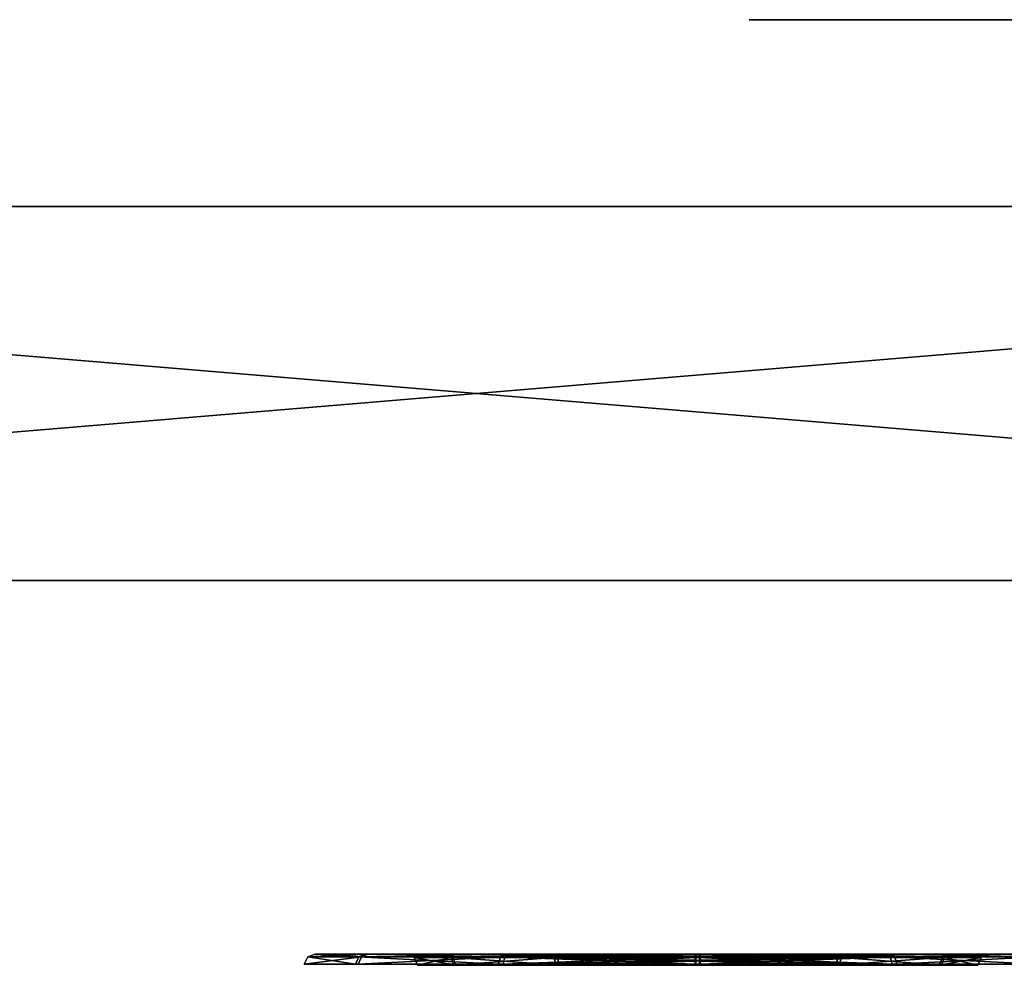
# Model space of a CAD drawing. Header units: millimetres. Extents: x -150 to 150, y -85 to 1149.
# Tile 78 of 256: x -126.81 to -124.18, y 1014.37 to 1016.9. Entities that reach past the tile are written whole.
import ezdxf

# ---------------------------------------------------------------- set-up
doc = ezdxf.new("R2010")
doc.units = ezdxf.units.MM
doc.header["$LTSCALE"] = 21.359881
for name, color, linetype in [('8718', 7, 'CONTINUOUS'), ('8719', 7, 'CONTINUOUS'), ('8720', 7, 'CONTINUOUS'), ('8721', 7, 'CONTINUOUS'), ('8722', 7, 'CONTINUOUS'), ('8723', 7, 'CONTINUOUS'), ('8724', 7, 'CONTINUOUS'), ('8725', 7, 'CONTINUOUS'), ('8997', 7, 'CONTINUOUS'), ('9017', 7, 'CONTINUOUS'), ('9018', 7, 'CONTINUOUS'), ('9019', 7, 'CONTINUOUS')]:
    doc.layers.add(name, color=color, linetype=linetype)

msp = doc.modelspace()

# ---------------------------------------------------------------- linework, layer by layer
at = {"layer": '8718', "linetype": 'CONTINUOUS'}
for points in [[(-125.7588, 1014.3912, 299.9949), (-125.6596, 1014.3912, 300.375), (-125.75, 1014.37, 299.995), (-125.7588, 1014.3912, 299.9949)], [(-125.6546, 1014.3912, 299.6162), (-125.7588, 1014.3912, 299.9949), (-125.647, 1014.37, 299.6207), (-125.6546, 1014.3912, 299.6162)], [(-125.647, 1014.37, 299.6207), (-125.7588, 1014.3912, 299.9949), (-125.75, 1014.37, 299.995), (-125.647, 1014.37, 299.6207)], [(-125.75, 1014.37, 299.995), (-125.6596, 1014.3912, 300.375), (-125.652, 1014.37, 300.3707), (-125.75, 1014.37, 299.995)], [(-125.6596, 1014.3912, 300.375), (-125.3838, 1014.3912, 300.6546), (-125.652, 1014.37, 300.3707), (-125.6596, 1014.3912, 300.375)], [(-125.375, 1014.3912, 299.3404), (-125.6546, 1014.3912, 299.6162), (-125.3707, 1014.37, 299.348), (-125.375, 1014.3912, 299.3404)], [(-125.3707, 1014.37, 299.348), (-125.6546, 1014.3912, 299.6162), (-125.647, 1014.37, 299.6207), (-125.3707, 1014.37, 299.348)], [(-125.652, 1014.37, 300.3707), (-125.3838, 1014.3912, 300.6546), (-125.3793, 1014.37, 300.647), (-125.652, 1014.37, 300.3707)], [(-125.3838, 1014.3912, 300.6546), (-125.0051, 1014.3912, 300.7588), (-125.3793, 1014.37, 300.647), (-125.3838, 1014.3912, 300.6546)], [(-125.0051, 1014.3912, 300.7588), (-125.005, 1014.3815, 300.7523), (-125.3793, 1014.37, 300.647), (-125.0051, 1014.3912, 300.7588)], [(-125.005, 1014.3815, 300.7523), (-125.005, 1014.37, 300.75), (-125.3793, 1014.37, 300.647), (-125.005, 1014.3815, 300.7523)], [(-124.9949, 1014.3912, 299.2412), (-125.375, 1014.3912, 299.3404), (-124.995, 1014.3815, 299.2477), (-124.9949, 1014.3912, 299.2412)], [(-124.995, 1014.3815, 299.2477), (-125.375, 1014.3912, 299.3404), (-124.995, 1014.37, 299.25), (-124.995, 1014.3815, 299.2477)], [(-124.995, 1014.37, 299.25), (-125.375, 1014.3912, 299.3404), (-125.3707, 1014.37, 299.348), (-124.995, 1014.37, 299.25)]]:
    msp.add_3dface(points, dxfattribs=at)
at = {"layer": '8719', "linetype": 'CONTINUOUS'}
for points in [[(-125.6596, 1014.3912, 300.375), (-125.7588, 1014.3912, 299.9949), (-125.78, 1014.4, 299.9961), (-125.6596, 1014.3912, 300.375)], [(-125.6774, 1014.4, 300.3867), (-125.6596, 1014.3912, 300.375), (-125.78, 1014.4, 299.9961), (-125.6774, 1014.4, 300.3867)], [(-125.78, 1014.4, 299.9961), (-125.7588, 1014.3912, 299.9949), (-125.6739, 1014.4, 299.6073), (-125.78, 1014.4, 299.9961)], [(-125.7588, 1014.3912, 299.9949), (-125.6546, 1014.3912, 299.6162), (-125.6739, 1014.4, 299.6073), (-125.7588, 1014.3912, 299.9949)], [(-125.3946, 1014.4, 300.6728), (-125.6596, 1014.3912, 300.375), (-125.6774, 1014.4, 300.3867), (-125.3946, 1014.4, 300.6728)], [(-125.6739, 1014.4, 299.6073), (-125.6546, 1014.3912, 299.6162), (-125.3876, 1014.4, 299.3231), (-125.6739, 1014.4, 299.6073)], [(-125.3838, 1014.3912, 300.6546), (-125.6596, 1014.3912, 300.375), (-125.3946, 1014.4, 300.6728), (-125.3838, 1014.3912, 300.6546)], [(-125.6546, 1014.3912, 299.6162), (-125.375, 1014.3912, 299.3404), (-125.3876, 1014.4, 299.3231), (-125.6546, 1014.3912, 299.6162)], [(-125.0052, 1014.4, 300.78), (-125.3838, 1014.3912, 300.6546), (-125.3946, 1014.4, 300.6728), (-125.0052, 1014.4, 300.78)], [(-125.3876, 1014.4, 299.3231), (-125.375, 1014.3912, 299.3404), (-125.1979, 1014.4, 299.2455), (-125.3876, 1014.4, 299.3231)], [(-125.3838, 1014.3912, 300.6546), (-125.0052, 1014.4, 300.78), (-125.0051, 1014.3977, 300.7685), (-125.3838, 1014.3912, 300.6546)], [(-125.0051, 1014.3912, 300.7588), (-125.3838, 1014.3912, 300.6546), (-125.0051, 1014.3977, 300.7685), (-125.0051, 1014.3912, 300.7588)], [(-125.375, 1014.3912, 299.3404), (-124.9949, 1014.3912, 299.2412), (-125.1979, 1014.4, 299.2455), (-125.375, 1014.3912, 299.3404)], [(-125.1979, 1014.4, 299.2455), (-124.9949, 1014.3912, 299.2412), (-124.9949, 1014.3977, 299.2315), (-125.1979, 1014.4, 299.2455)], [(-124.9948, 1014.4, 299.22), (-125.1979, 1014.4, 299.2455), (-124.9949, 1014.3977, 299.2315), (-124.9948, 1014.4, 299.22)]]:
    msp.add_3dface(points, dxfattribs=at)
at = {"layer": '8720', "linetype": 'CONTINUOUS'}
for points in [[(-125.005, 1014.3815, 300.7523), (-125.0051, 1014.3912, 300.7588), (-124.625, 1014.3912, 300.6596), (-125.005, 1014.3815, 300.7523)], [(-125.005, 1014.37, 300.75), (-125.005, 1014.3815, 300.7523), (-124.625, 1014.3912, 300.6596), (-125.005, 1014.37, 300.75)], [(-125.005, 1014.37, 300.75), (-124.625, 1014.3912, 300.6596), (-124.6293, 1014.37, 300.652), (-125.005, 1014.37, 300.75)], [(-124.9949, 1014.3912, 299.2412), (-124.995, 1014.3815, 299.2477), (-124.6207, 1014.37, 299.353), (-124.9949, 1014.3912, 299.2412)], [(-124.995, 1014.3815, 299.2477), (-124.995, 1014.37, 299.25), (-124.6207, 1014.37, 299.353), (-124.995, 1014.3815, 299.2477)], [(-124.6162, 1014.3912, 299.3454), (-124.9949, 1014.3912, 299.2412), (-124.6207, 1014.37, 299.353), (-124.6162, 1014.3912, 299.3454)], [(-124.625, 1014.3912, 300.6596), (-124.3454, 1014.3912, 300.3838), (-124.6293, 1014.37, 300.652), (-124.625, 1014.3912, 300.6596)], [(-124.6293, 1014.37, 300.652), (-124.3454, 1014.3912, 300.3838), (-124.353, 1014.37, 300.3793), (-124.6293, 1014.37, 300.652)], [(-124.348, 1014.37, 299.6293), (-124.6162, 1014.3912, 299.3454), (-124.6207, 1014.37, 299.353), (-124.348, 1014.37, 299.6293)], [(-124.3404, 1014.3912, 299.625), (-124.6162, 1014.3912, 299.3454), (-124.348, 1014.37, 299.6293), (-124.3404, 1014.3912, 299.625)], [(-124.3454, 1014.3912, 300.3838), (-124.2412, 1014.3912, 300.0051), (-124.353, 1014.37, 300.3793), (-124.3454, 1014.3912, 300.3838)], [(-124.353, 1014.37, 300.3793), (-124.2412, 1014.3912, 300.0051), (-124.25, 1014.37, 300.005), (-124.353, 1014.37, 300.3793)], [(-124.25, 1014.37, 300.005), (-124.3404, 1014.3912, 299.625), (-124.348, 1014.37, 299.6293), (-124.25, 1014.37, 300.005)], [(-124.2412, 1014.3912, 300.0051), (-124.3404, 1014.3912, 299.625), (-124.25, 1014.37, 300.005), (-124.2412, 1014.3912, 300.0051)]]:
    msp.add_3dface(points, dxfattribs=at)
at = {"layer": '8721', "linetype": 'CONTINUOUS'}
for points in [[(-125.0051, 1014.3977, 300.7685), (-125.0052, 1014.4, 300.78), (-124.8021, 1014.4, 300.7545), (-125.0051, 1014.3977, 300.7685)], [(-125.0051, 1014.3912, 300.7588), (-125.0051, 1014.3977, 300.7685), (-124.8021, 1014.4, 300.7545), (-125.0051, 1014.3912, 300.7588)], [(-124.625, 1014.3912, 300.6596), (-125.0051, 1014.3912, 300.7588), (-124.8021, 1014.4, 300.7545), (-124.625, 1014.3912, 300.6596)], [(-124.9948, 1014.4, 299.22), (-124.9949, 1014.3977, 299.2315), (-124.6162, 1014.3912, 299.3454), (-124.9948, 1014.4, 299.22)], [(-124.9949, 1014.3977, 299.2315), (-124.9949, 1014.3912, 299.2412), (-124.6162, 1014.3912, 299.3454), (-124.9949, 1014.3977, 299.2315)], [(-124.9948, 1014.4, 299.22), (-124.6162, 1014.3912, 299.3454), (-124.6054, 1014.4, 299.3272), (-124.9948, 1014.4, 299.22)], [(-124.6124, 1014.4, 300.6769), (-124.625, 1014.3912, 300.6596), (-124.8021, 1014.4, 300.7545), (-124.6124, 1014.4, 300.6769)], [(-124.3454, 1014.3912, 300.3838), (-124.625, 1014.3912, 300.6596), (-124.6124, 1014.4, 300.6769), (-124.3454, 1014.3912, 300.3838)], [(-124.6162, 1014.3912, 299.3454), (-124.3404, 1014.3912, 299.625), (-124.6054, 1014.4, 299.3272), (-124.6162, 1014.3912, 299.3454)], [(-124.3261, 1014.4, 300.3927), (-124.3454, 1014.3912, 300.3838), (-124.6124, 1014.4, 300.6769), (-124.3261, 1014.4, 300.3927)], [(-124.6054, 1014.4, 299.3272), (-124.3404, 1014.3912, 299.625), (-124.3226, 1014.4, 299.6133), (-124.6054, 1014.4, 299.3272)], [(-124.2412, 1014.3912, 300.0051), (-124.3454, 1014.3912, 300.3838), (-124.3261, 1014.4, 300.3927), (-124.2412, 1014.3912, 300.0051)], [(-124.3404, 1014.3912, 299.625), (-124.2412, 1014.3912, 300.0051), (-124.22, 1014.4, 300.0039), (-124.3404, 1014.3912, 299.625)], [(-124.3226, 1014.4, 299.6133), (-124.3404, 1014.3912, 299.625), (-124.22, 1014.4, 300.0039), (-124.3226, 1014.4, 299.6133)], [(-124.22, 1014.4, 300.0039), (-124.2412, 1014.3912, 300.0051), (-124.3261, 1014.4, 300.3927), (-124.22, 1014.4, 300.0039)]]:
    msp.add_3dface(points, dxfattribs=at)
at = {"layer": '8722', "linetype": 'CONTINUOUS'}
for points in [[(-126.0431, 1014.3923, 299.993), (-125.8998, 1014.3923, 299.4724), (-126.0529, 1014.3733, 299.993), (-126.0431, 1014.3923, 299.993)], [(-126.0529, 1014.3733, 299.993), (-125.8998, 1014.3923, 299.4724), (-125.9083, 1014.3733, 299.4675), (-126.0529, 1014.3733, 299.993)], [(-125.9153, 1014.3733, 300.5203), (-126.0431, 1014.3923, 299.993), (-126.0529, 1014.3733, 299.993), (-125.9153, 1014.3733, 300.5203)], [(-125.9068, 1014.3923, 300.5155), (-126.0431, 1014.3923, 299.993), (-125.9153, 1014.3733, 300.5203), (-125.9068, 1014.3923, 300.5155)], [(-125.5325, 1014.3733, 300.9083), (-125.9068, 1014.3923, 300.5155), (-125.9153, 1014.3733, 300.5203), (-125.5325, 1014.3733, 300.9083)], [(-125.8998, 1014.3923, 299.4724), (-125.5155, 1014.3923, 299.0932), (-125.9083, 1014.3733, 299.4675), (-125.8998, 1014.3923, 299.4724)], [(-125.9083, 1014.3733, 299.4675), (-125.5155, 1014.3923, 299.0932), (-125.5203, 1014.3733, 299.0847), (-125.9083, 1014.3733, 299.4675)], [(-125.5276, 1014.3923, 300.8998), (-125.9068, 1014.3923, 300.5155), (-125.5325, 1014.3733, 300.9083), (-125.5276, 1014.3923, 300.8998)], [(-125.007, 1014.3733, 301.0529), (-125.5276, 1014.3923, 300.8998), (-125.5325, 1014.3733, 300.9083), (-125.007, 1014.3733, 301.0529)], [(-125.007, 1014.3923, 301.0431), (-125.5276, 1014.3923, 300.8998), (-125.007, 1014.3837, 301.0497), (-125.007, 1014.3923, 301.0431)], [(-125.007, 1014.3837, 301.0497), (-125.5276, 1014.3923, 300.8998), (-125.007, 1014.3733, 301.0529), (-125.007, 1014.3837, 301.0497)], [(-124.993, 1014.3923, 298.9569), (-124.993, 1014.3837, 298.9503), (-125.5203, 1014.3733, 299.0847), (-124.993, 1014.3923, 298.9569)], [(-125.5155, 1014.3923, 299.0932), (-124.993, 1014.3923, 298.9569), (-125.5203, 1014.3733, 299.0847), (-125.5155, 1014.3923, 299.0932)], [(-124.993, 1014.3837, 298.9503), (-124.993, 1014.3733, 298.9471), (-125.5203, 1014.3733, 299.0847), (-124.993, 1014.3837, 298.9503)]]:
    msp.add_3dface(points, dxfattribs=at)
at = {"layer": '8723', "linetype": 'CONTINUOUS'}
for points in [[(-125.8998, 1014.3923, 299.4724), (-126.0431, 1014.3923, 299.993), (-126.023, 1014.4, 299.9924), (-125.8998, 1014.3923, 299.4724)], [(-126.0431, 1014.3923, 299.993), (-125.9068, 1014.3923, 300.5155), (-125.8907, 1014.4, 300.5032), (-126.0431, 1014.3923, 299.993)], [(-126.023, 1014.4, 299.9924), (-126.0431, 1014.3923, 299.993), (-125.8907, 1014.4, 300.5032), (-126.023, 1014.4, 299.9924)], [(-125.8824, 1014.4, 299.4824), (-125.8998, 1014.3923, 299.4724), (-126.023, 1014.4, 299.9924), (-125.8824, 1014.4, 299.4824)], [(-125.9068, 1014.3923, 300.5155), (-125.5276, 1014.3923, 300.8998), (-125.5203, 1014.4, 300.8809), (-125.9068, 1014.3923, 300.5155)], [(-125.8907, 1014.4, 300.5032), (-125.9068, 1014.3923, 300.5155), (-125.5203, 1014.4, 300.8809), (-125.8907, 1014.4, 300.5032)], [(-125.5155, 1014.3923, 299.0932), (-125.8998, 1014.3923, 299.4724), (-125.5062, 1014.4, 299.1109), (-125.5155, 1014.3923, 299.0932)], [(-125.5062, 1014.4, 299.1109), (-125.8998, 1014.3923, 299.4724), (-125.8824, 1014.4, 299.4824), (-125.5062, 1014.4, 299.1109)], [(-125.5276, 1014.3923, 300.8998), (-125.007, 1014.3923, 301.0431), (-125.2729, 1014.4, 300.986), (-125.5276, 1014.3923, 300.8998)], [(-125.5203, 1014.4, 300.8809), (-125.5276, 1014.3923, 300.8998), (-125.2729, 1014.4, 300.986), (-125.5203, 1014.4, 300.8809)], [(-124.9932, 1014.4, 298.977), (-125.5155, 1014.3923, 299.0932), (-125.5062, 1014.4, 299.1109), (-124.9932, 1014.4, 298.977)], [(-125.5155, 1014.3923, 299.0932), (-124.9932, 1014.4, 298.977), (-124.9931, 1014.398, 298.9662), (-125.5155, 1014.3923, 299.0932)], [(-124.993, 1014.3923, 298.9569), (-125.5155, 1014.3923, 299.0932), (-124.9931, 1014.398, 298.9662), (-124.993, 1014.3923, 298.9569)], [(-125.2729, 1014.4, 300.986), (-125.007, 1014.3923, 301.0431), (-125.0069, 1014.398, 301.0338), (-125.2729, 1014.4, 300.986)], [(-125.0068, 1014.4, 301.023), (-125.2729, 1014.4, 300.986), (-125.0069, 1014.398, 301.0338), (-125.0068, 1014.4, 301.023)]]:
    msp.add_3dface(points, dxfattribs=at)
at = {"layer": '8724', "linetype": 'CONTINUOUS'}
for points in [[(-125.007, 1014.3923, 301.0431), (-125.007, 1014.3837, 301.0497), (-124.4797, 1014.3733, 300.9153), (-125.007, 1014.3923, 301.0431)], [(-124.4845, 1014.3923, 300.9068), (-125.007, 1014.3923, 301.0431), (-124.4797, 1014.3733, 300.9153), (-124.4845, 1014.3923, 300.9068)], [(-125.007, 1014.3837, 301.0497), (-125.007, 1014.3733, 301.0529), (-124.4797, 1014.3733, 300.9153), (-125.007, 1014.3837, 301.0497)], [(-124.993, 1014.3733, 298.9471), (-124.993, 1014.3837, 298.9503), (-124.4724, 1014.3923, 299.1002), (-124.993, 1014.3733, 298.9471)], [(-124.993, 1014.3733, 298.9471), (-124.4724, 1014.3923, 299.1002), (-124.4675, 1014.3733, 299.0917), (-124.993, 1014.3733, 298.9471)], [(-124.993, 1014.3837, 298.9503), (-124.993, 1014.3923, 298.9569), (-124.4724, 1014.3923, 299.1002), (-124.993, 1014.3837, 298.9503)], [(-124.1002, 1014.3923, 300.5276), (-124.4845, 1014.3923, 300.9068), (-124.0917, 1014.3733, 300.5325), (-124.1002, 1014.3923, 300.5276)], [(-124.0917, 1014.3733, 300.5325), (-124.4845, 1014.3923, 300.9068), (-124.4797, 1014.3733, 300.9153), (-124.0917, 1014.3733, 300.5325)], [(-124.4724, 1014.3923, 299.1002), (-124.0932, 1014.3923, 299.4845), (-124.4675, 1014.3733, 299.0917), (-124.4724, 1014.3923, 299.1002)], [(-124.4675, 1014.3733, 299.0917), (-124.0932, 1014.3923, 299.4845), (-124.0847, 1014.3733, 299.4797), (-124.4675, 1014.3733, 299.0917)]]:
    msp.add_3dface(points, dxfattribs=at)
at = {"layer": '8725', "linetype": 'CONTINUOUS'}
for points in [[(-125.0069, 1014.398, 301.0338), (-125.007, 1014.3923, 301.0431), (-124.4845, 1014.3923, 300.9068), (-125.0069, 1014.398, 301.0338)], [(-125.0068, 1014.4, 301.023), (-125.0069, 1014.398, 301.0338), (-124.4845, 1014.3923, 300.9068), (-125.0068, 1014.4, 301.023)], [(-125.0068, 1014.4, 301.023), (-124.4845, 1014.3923, 300.9068), (-124.4938, 1014.4, 300.8891), (-125.0068, 1014.4, 301.023)], [(-124.9931, 1014.398, 298.9662), (-124.9932, 1014.4, 298.977), (-124.7271, 1014.4, 299.014), (-124.9931, 1014.398, 298.9662)], [(-124.993, 1014.3923, 298.9569), (-124.9931, 1014.398, 298.9662), (-124.7271, 1014.4, 299.014), (-124.993, 1014.3923, 298.9569)], [(-124.4724, 1014.3923, 299.1002), (-124.993, 1014.3923, 298.9569), (-124.7271, 1014.4, 299.014), (-124.4724, 1014.3923, 299.1002)], [(-124.4797, 1014.4, 299.1191), (-124.4724, 1014.3923, 299.1002), (-124.7271, 1014.4, 299.014), (-124.4797, 1014.4, 299.1191)], [(-124.4845, 1014.3923, 300.9068), (-124.1002, 1014.3923, 300.5276), (-124.4938, 1014.4, 300.8891), (-124.4845, 1014.3923, 300.9068)], [(-124.4938, 1014.4, 300.8891), (-124.1002, 1014.3923, 300.5276), (-124.1176, 1014.4, 300.5176), (-124.4938, 1014.4, 300.8891)], [(-124.0932, 1014.3923, 299.4845), (-124.4724, 1014.3923, 299.1002), (-124.4797, 1014.4, 299.1191), (-124.0932, 1014.3923, 299.4845)], [(-124.1093, 1014.4, 299.4968), (-124.0932, 1014.3923, 299.4845), (-124.4797, 1014.4, 299.1191), (-124.1093, 1014.4, 299.4968)]]:
    msp.add_3dface(points, dxfattribs=at)
at = {"layer": '8997', "linetype": 'CONTINUOUS'}
for points in [[(-124.8622, 1016.9, 369.9465), (-124.7855, 1016.9, 371.1708), (-123.6007, 1016.9, 367.9084), (-124.8622, 1016.9, 369.9465)], [(-124.443, 1016.9, 368.7947), (-124.8622, 1016.9, 369.9465), (-123.6007, 1016.9, 367.9084), (-124.443, 1016.9, 368.7947)], [(-124.7855, 1016.9, 371.1708), (-124.2285, 1016.9, 372.2579), (-123.6007, 1016.9, 367.9084), (-124.7855, 1016.9, 371.1708)], [(-124.2285, 1016.9, 372.2579), (-123.2855, 1016.9, 373.0322), (-123.6007, 1016.9, 367.9084), (-124.2285, 1016.9, 372.2579)]]:
    msp.add_3dface(points, dxfattribs=at)
at = {"layer": '9017', "color": 7, "linetype": 'CONTINUOUS', "true_color": 0x0080c0}
for points in [[(-147.3375, 1016.4, 288.3331), (-147.8, 1016.4, 300), (147.3388, 1016.4, 288.3564), (-147.3375, 1016.4, 288.3331)], [(147.3388, 1016.4, 288.3564), (-147.8, 1016.4, 300), (147.8, 1016.4, 300), (147.3388, 1016.4, 288.3564)], [(147.8, 1016.4, 300), (-147.8, 1016.4, 300), (-147.3388, 1016.4, 311.6436), (147.8, 1016.4, 300)], [(147.3375, 1016.4, 311.6669), (147.8, 1016.4, 300), (-147.3388, 1016.4, 311.6436), (147.3375, 1016.4, 311.6669)], [(-145.9758, 1016.4, 323.1496), (147.3375, 1016.4, 311.6669), (-147.3388, 1016.4, 311.6436), (-145.9758, 1016.4, 323.1496)], [(-145.9676, 1016.4, 276.7996), (-147.3375, 1016.4, 288.3331), (145.9758, 1016.4, 276.8504), (-145.9676, 1016.4, 276.7996)], [(145.9758, 1016.4, 276.8504), (-147.3375, 1016.4, 288.3331), (147.3388, 1016.4, 288.3564), (145.9758, 1016.4, 276.8504)], [(145.9676, 1016.4, 323.2004), (147.3375, 1016.4, 311.6669), (-145.9758, 1016.4, 323.1496), (145.9676, 1016.4, 323.2004)], [(-143.7027, 1016.4, 334.5512), (145.9676, 1016.4, 323.2004), (-145.9758, 1016.4, 323.1496), (-143.7027, 1016.4, 334.5512)], [(-143.6821, 1016.4, 265.3647), (-145.9676, 1016.4, 276.7996), (143.7027, 1016.4, 265.4488), (-143.6821, 1016.4, 265.3647)], [(143.7027, 1016.4, 265.4488), (-145.9676, 1016.4, 276.7996), (145.9758, 1016.4, 276.8504), (143.7027, 1016.4, 265.4488)], [(143.6821, 1016.4, 334.6353), (145.9676, 1016.4, 323.2004), (-143.7027, 1016.4, 334.5512), (143.6821, 1016.4, 334.6353)], [(-140.5506, 1016.4, 345.7201), (143.6821, 1016.4, 334.6353), (-143.7027, 1016.4, 334.5512), (-140.5506, 1016.4, 345.7201)], [(-140.5128, 1016.4, 254.1638), (-143.6821, 1016.4, 265.3647), (140.5506, 1016.4, 254.2799), (-140.5128, 1016.4, 254.1638)], [(140.5506, 1016.4, 254.2799), (-143.6821, 1016.4, 265.3647), (143.7027, 1016.4, 265.4488), (140.5506, 1016.4, 254.2799)], [(140.5128, 1016.4, 345.8362), (143.6821, 1016.4, 334.6353), (-140.5506, 1016.4, 345.7201), (140.5128, 1016.4, 345.8362)], [(-131.6743, 1016.4, 367.1331), (140.5128, 1016.4, 345.8362), (-140.5506, 1016.4, 345.7201), (-131.6743, 1016.4, 367.1331)], [(-136.4619, 1016.4, 243.2361), (-140.5128, 1016.4, 254.1638), (131.6743, 1016.4, 232.8669), (-136.4619, 1016.4, 243.2361)], [(131.6743, 1016.4, 232.8669), (-140.5128, 1016.4, 254.1638), (140.5506, 1016.4, 254.2799), (131.6743, 1016.4, 232.8669)], [(-131.591, 1016.4, 232.7035), (-136.4619, 1016.4, 243.2361), (131.6743, 1016.4, 232.8669), (-131.591, 1016.4, 232.7035)], [(136.4619, 1016.4, 356.7639), (140.5128, 1016.4, 345.8362), (-131.6743, 1016.4, 367.1331), (136.4619, 1016.4, 356.7639)], [(131.591, 1016.4, 367.2965), (136.4619, 1016.4, 356.7639), (-131.6743, 1016.4, 367.1331), (131.591, 1016.4, 367.2965)], [(-119.5976, 1016.4, 386.838), (131.591, 1016.4, 367.2965), (-131.6743, 1016.4, 367.1331), (-119.5976, 1016.4, 386.838)], [(-119.4746, 1016.4, 212.9921), (-131.591, 1016.4, 232.7035), (119.5976, 1016.4, 213.162), (-119.4746, 1016.4, 212.9921)], [(119.5976, 1016.4, 213.162), (-131.591, 1016.4, 232.7035), (131.6743, 1016.4, 232.8669), (119.5976, 1016.4, 213.162)]]:
    msp.add_3dface(points, dxfattribs=at)
at = {"layer": '9018', "color": 7, "linetype": 'CONTINUOUS', "true_color": 0x0080c0}
for points in [[(-131.6706, 1015.4, 232.8606), (-131.591, 1016.4, 232.7035), (-119.5941, 1015.4, 213.1548), (-131.6706, 1015.4, 232.8606)], [(-131.591, 1016.4, 232.7035), (-119.4746, 1016.4, 212.9921), (-119.5941, 1015.4, 213.1548), (-131.591, 1016.4, 232.7035)]]:
    msp.add_3dface(points, dxfattribs=at)
at = {"layer": '9019', "color": 7, "linetype": 'CONTINUOUS', "true_color": 0x0080c0}
for points in [[(-119.5976, 1016.4, 386.838), (-131.6743, 1016.4, 367.1331), (-131.5871, 1015.4, 367.3028), (-119.5976, 1016.4, 386.838)], [(-119.4708, 1015.4, 387.0148), (-119.5976, 1016.4, 386.838), (-131.5871, 1015.4, 367.3028), (-119.4708, 1015.4, 387.0148)]]:
    msp.add_3dface(points, dxfattribs=at)

doc.saveas('drawing.dxf')
